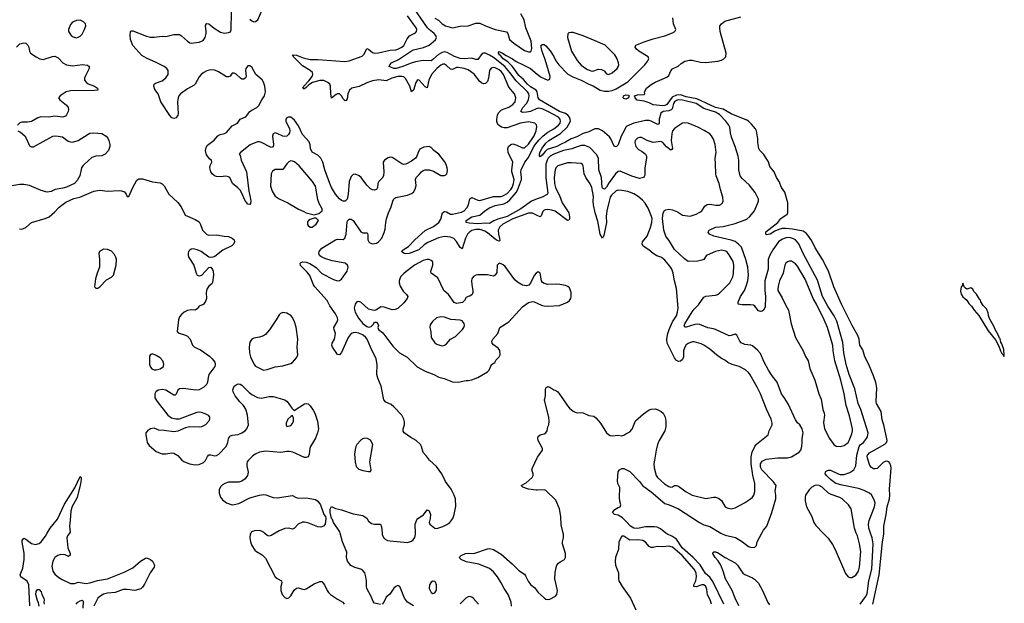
# Model space of a CAD drawing. Header units: inches. Extents: x 1550315 to 1685896, y 510706 to 640504.
# Tile 204 of 256: x 1674688 to 1684794, y 519279 to 525272. Entities that reach past the tile are written whole.
import ezdxf

# ---------------------------------------------------------------- set-up
doc = ezdxf.new("R2010")
doc.units = ezdxf.units.IN
doc.header["$MEASUREMENT"] = 0
for name, color, linetype in [('B6571', 7, 'Continuous'), ('B6572', 7, 'Continuous'), ('B6581', 7, 'Continuous'), ('B6582', 7, 'Continuous')]:
    doc.layers.add(name, color=color, linetype=linetype)

msp = doc.modelspace()

# ---------------------------------------------------------------- linework, layer by layer
at = {"layer": 'B6571', "color": 5}
for points, elevation in [([(1674794, 519254), (1674781, 519470), (1674766, 519506), (1674699, 519550), (1674692, 519570), (1674719, 519641), (1674733, 519730), (1674733, 519793), (1674715, 519905), (1674715, 519925), (1674730, 519946), (1674750, 519937), (1674810, 519894), (1674850, 519882), (1674888, 519892), (1674910, 519910), (1674952, 519968), (1674971, 520000)], 280), ([(1675198, 520000), (1675178, 519970), (1675173, 519950), (1675183, 519850), (1675208, 519790), (1675207, 519773), (1675190, 519760), (1675155, 519775), (1675110, 519780), (1675080, 519770), (1675050, 519749), (1675027, 519710), (1675019, 519659), (1675028, 519610), (1675050, 519579), (1675090, 519544), (1675123, 519523), (1675210, 519483), (1675250, 519482), (1675290, 519495), (1675370, 519483), (1675409, 519489), (1675488, 519512), (1675590, 519531), (1675762, 519598), (1675850, 519643), (1675927, 519710), (1675978, 519742), (1675990, 519744), (1676030, 519730), (1676051, 519711), (1676073, 519670), (1676070, 519650), (1676028, 519592), (1675970, 519474), (1675950, 519443), (1675932, 519428), (1675869, 519411), (1675790, 519420), (1675750, 519419), (1675670, 519390), (1675590, 519383), (1675550, 519371), (1675510, 519350), (1675489, 519331), (1675449, 519250)], 280), ([(1677061, 520000), (1677055, 519990), (1677050, 519950), (1677057, 519910), (1677072, 519872), (1677103, 519823), (1677118, 519810), (1677176, 519776), (1677210, 519742), (1677309, 519549), (1677330, 519533), (1677375, 519510), (1677378, 519490), (1677369, 519451), (1677368, 519410), (1677382, 519370), (1677410, 519337), (1677430, 519329), (1677450, 519334), (1677470, 519355), (1677505, 519415), (1677530, 519434), (1677550, 519436), (1677590, 519423), (1677610, 519421), (1677630, 519429), (1677710, 519478), (1677770, 519503), (1677790, 519503), (1677818, 519470), (1677844, 519410), (1677859, 519390), (1677880, 519370), (1677950, 519320), (1678005, 519290), (1678018, 519270)], 320), ([(1677311, 520000), (1677270, 519975), (1677250, 519969), (1677230, 519974), (1677201, 520000)], 320), ([(1678390, 519265), (1678330, 519279), (1678316, 519296), (1678295, 519350), (1678253, 519430), (1678247, 519450), (1678247, 519510), (1678241, 519550), (1678230, 519590), (1678210, 519617), (1678190, 519631), (1678128, 519648), (1678088, 519668), (1678053, 519713), (1678043, 519750), (1678045, 519805), (1678002, 519910), (1677977, 520000)], 320), ([(1678409, 520000), (1678410, 519983), (1678425, 519950), (1678438, 519938), (1678465, 519925), (1678490, 519919), (1678670, 519902), (1678710, 519916), (1678728, 519932), (1678744, 519956), (1678752, 519990), (1678752, 520000)], 320), ([(1679737, 519250), (1679733, 519290), (1679702, 519370), (1679661, 519430), (1679631, 519490), (1679592, 519552), (1679550, 519602), (1679510, 519637), (1679401, 519681), (1679270, 519704), (1679219, 519730), (1679198, 519750), (1679218, 519770), (1679264, 519790), (1679290, 519793), (1679350, 519790), (1679490, 519838), (1679510, 519840), (1679550, 519830), (1679630, 519782), (1679743, 519683), (1679810, 519616), (1679870, 519577), (1679881, 519561), (1679906, 519506), (1679930, 519473), (1679976, 519436), (1680000, 519403)], 280), ([(1678730, 519254), (1678669, 519289), (1678638, 519330), (1678591, 519451), (1678570, 519461), (1678550, 519453), (1678530, 519435), (1678489, 519371), (1678450, 519343), (1678425, 519290), (1678410, 519270)], 320), ([(1674888, 519248), (1674882, 519282), (1674870, 519308), (1674855, 519370), (1674859, 519401), (1674870, 519421), (1674890, 519421), (1674910, 519395), (1674915, 519370), (1674936, 519330), (1674940, 519310), (1674935, 519290), (1674939, 519270)], 260), ([(1679398, 519270), (1679344, 519330), (1679330, 519341), (1679310, 519348), (1679290, 519346), (1679267, 519333), (1679208, 519272)], 320), ([(1675267, 519270), (1675286, 519290), (1675310, 519304), (1675330, 519310), (1675339, 519299), (1675335, 519230)], 260)]:
    msp.add_lwpolyline(points, dxfattribs=dict(at, elevation=elevation))
at = {"layer": 'B6571', "color": 5, "elevation": 320}
msp.add_lwpolyline([(1678930, 519506), (1678910, 519496), (1678893, 519470), (1678890, 519430), (1678910, 519390), (1678930, 519381), (1678950, 519387), (1678966, 519414), (1678967, 519467), (1678956, 519496), (1678950, 519502)], close=True, dxfattribs=at)
at = {"layer": 'B6572', "color": 5}
for points, elevation in [([(1680000, 524360), (1679990, 524358), (1679930, 524330), (1679890, 524321), (1679850, 524319), (1679831, 524330), (1679854, 524370), (1679890, 524412), (1679910, 524450), (1679918, 524490), (1679913, 524510), (1679900, 524530), (1679784, 524644), (1679719, 524730), (1679667, 524790), (1679550, 524885), (1679510, 524909), (1679470, 524927), (1679450, 524930), (1679436, 524924), (1679390, 524863), (1679370, 524862), (1679330, 524876), (1679250, 524869), (1679210, 524873), (1679150, 524895), (1679076, 524936), (1679050, 524942), (1679024, 524936), (1678986, 524914), (1678930, 524862), (1678910, 524851), (1678830, 524852), (1678750, 524840), (1678697, 524823), (1678622, 524790), (1678552, 524770), (1678529, 524770), (1678479, 524790), (1678486, 524810), (1678505, 524830), (1678575, 524865), (1678710, 524952), (1678730, 524961), (1678834, 524986), (1678890, 525010), (1678955, 525065), (1678966, 525090), (1678961, 525110), (1678943, 525130), (1678892, 525170), (1678874, 525190), (1678701, 525441)], 260), ([(1678752, 520000), (1678747, 520090), (1678764, 520136), (1678774, 520150), (1678833, 520187), (1678870, 520237), (1678892, 520230), (1678904, 520190), (1678902, 520150), (1678892, 520110), (1678899, 520090), (1678950, 520050), (1678970, 520048), (1679030, 520068), (1679073, 520087), (1679103, 520110), (1679133, 520150), (1679148, 520190), (1679164, 520276), (1679162, 520350), (1679149, 520389), (1679117, 520450), (1679059, 520530), (1679021, 520610), (1678965, 520685), (1678893, 520750), (1678864, 520790), (1678829, 520829), (1678813, 520890), (1678801, 520910), (1678757, 520950), (1678702, 520982), (1678635, 521030), (1678625, 521045), (1678624, 521070), (1678638, 521110), (1678638, 521142), (1678631, 521170), (1678610, 521210), (1678530, 521298), (1678500, 521320), (1678446, 521346), (1678427, 521367), (1678399, 521510), (1678363, 521590), (1678354, 521630), (1678358, 521730), (1678346, 521790), (1678288, 521910), (1678254, 521990), (1678240, 522010), (1678214, 522034), (1678170, 522054), (1678130, 522061), (1678110, 522058), (1678091, 522049), (1678061, 522010), (1677990, 521853), (1677970, 521829), (1677950, 521833), (1677943, 521843), (1677900, 521910), (1677892, 521930), (1677894, 521950), (1677919, 521990), (1677924, 522010), (1677929, 522050), (1677915, 522090), (1677913, 522110), (1677948, 522170), (1677952, 522190), (1677950, 522210), (1677931, 522250), (1677873, 522333), (1677843, 522390), (1677717, 522530), (1677705, 522550), (1677666, 522646), (1677640, 522680), (1677570, 522749), (1677566, 522770), (1677570, 522776), (1677590, 522784), (1677630, 522782), (1677666, 522770), (1677730, 522727), (1677790, 522667), (1677910, 522604), (1677950, 522590), (1677970, 522593), (1677990, 522608), (1678051, 522689), (1678059, 522730), (1678053, 522750), (1678030, 522771), (1677895, 522795), (1677820, 522820), (1677780, 522840), (1677767, 522850), (1677758, 522870), (1677762, 522890), (1677790, 522926), (1677930, 523013), (1677950, 523019), (1678010, 523016), (1678027, 523030), (1678038, 523070), (1678048, 523192), (1678052, 523208), (1678070, 523225), (1678090, 523224), (1678110, 523209), (1678190, 523093), (1678210, 523085), (1678250, 523082), (1678257, 523077), (1678263, 523063), (1678262, 523010), (1678271, 522991), (1678281, 522981), (1678310, 522969), (1678350, 522978), (1678370, 522990), (1678405, 523030), (1678430, 523086), (1678438, 523122), (1678445, 523190), (1678454, 523226), (1678475, 523290), (1678501, 523350), (1678518, 523410), (1678530, 523432), (1678550, 523447), (1678670, 523470), (1678710, 523487), (1678730, 523500), (1678749, 523531), (1678759, 523570), (1678752, 523630), (1678757, 523650), (1678790, 523681), (1678811, 523709), (1678830, 523723), (1678851, 523729), (1678890, 523730), (1678935, 523715), (1679010, 523673), (1679048, 523672), (1679061, 523679), (1679071, 523689), (1679078, 523722), (1679076, 523750), (1679065, 523785), (1679050, 523816), (1678990, 523890), (1678938, 523930), (1678910, 523960), (1678890, 523970), (1678836, 523964), (1678796, 523944), (1678780, 523920), (1678765, 523870), (1678751, 523849), (1678710, 523820), (1678650, 523790), (1678630, 523786), (1678610, 523793), (1678530, 523848), (1678510, 523857), (1678490, 523859), (1678470, 523853), (1678431, 523830), (1678419, 523810), (1678427, 523710), (1678421, 523670), (1678410, 523646), (1678374, 523610), (1678365, 523590), (1678362, 523550), (1678351, 523530), (1678330, 523523), (1678310, 523526), (1678290, 523536), (1678250, 523573), (1678194, 523650), (1678171, 523670), (1678130, 523685), (1678110, 523682), (1678090, 523662), (1678070, 523610), (1678061, 523479), (1678050, 523430), (1678030, 523408), (1678010, 523407), (1677990, 523415), (1677970, 523434), (1677930, 523482), (1677888, 523550), (1677870, 523590), (1677821, 523730), (1677799, 523810), (1677779, 523850), (1677750, 523880), (1677690, 523911), (1677672, 523950), (1677668, 523988), (1677659, 524019), (1677592, 524092), (1677550, 524182), (1677510, 524240), (1677490, 524259), (1677470, 524270), (1677443, 524270), (1677430, 524265), (1677420, 524250), (1677421, 524230), (1677458, 524150), (1677461, 524130), (1677458, 524110), (1677448, 524092), (1677430, 524077), (1677410, 524073), (1677390, 524076), (1677330, 524105), (1677310, 524109), (1677290, 524100), (1677284, 524076), (1677293, 523990), (1677290, 523967), (1677270, 523958), (1677170, 524012), (1677150, 524018), (1677130, 524018), (1677054, 523986), (1676953, 523910), (1676941, 523890), (1676950, 523878), (1676963, 523830), (1677015, 523710), (1677041, 523510), (1677055, 523450), (1677060, 523410), (1677056, 523384), (1677050, 523374), (1677030, 523376), (1676999, 523419), (1676970, 523490), (1676950, 523522), (1676927, 523547), (1676872, 523590), (1676844, 523650), (1676830, 523659), (1676805, 523665), (1676750, 523660), (1676710, 523661), (1676689, 523669), (1676664, 523690), (1676651, 523711), (1676641, 523750), (1676644, 523776), (1676661, 523810), (1676658, 523830), (1676641, 523841), (1676606, 523886), (1676597, 523930), (1676602, 523958), (1676617, 523983), (1676684, 524036), (1676721, 524079), (1676747, 524093), (1676790, 524102), (1676810, 524115), (1676870, 524183), (1676923, 524210), (1676950, 524252), (1677010, 524273), (1677052, 524330), (1677070, 524344), (1677121, 524370), (1677143, 524390), (1677172, 524448), (1677200, 524490), (1677210, 524530), (1677203, 524590), (1677190, 524630), (1677176, 524656), (1677111, 524711), (1677070, 524784), (1677050, 524798), (1677030, 524798), (1677010, 524772), (1677007, 524750), (1677014, 524690), (1677006, 524674), (1676990, 524663), (1676970, 524663), (1676956, 524670), (1676910, 524714), (1676890, 524724), (1676870, 524723), (1676847, 524693), (1676830, 524684), (1676810, 524687), (1676730, 524737), (1676690, 524753), (1676650, 524757), (1676610, 524747), (1676577, 524730), (1676550, 524708), (1676530, 524684), (1676489, 524611), (1676479, 524601), (1676410, 524563), (1676340, 524510), (1676322, 524490), (1676314, 524470), (1676307, 524430), (1676314, 524306), (1676310, 524290), (1676294, 524266), (1676270, 524258), (1676250, 524265), (1676230, 524287), (1676136, 524430), (1676110, 524510), (1676075, 524555), (1676065, 524590), (1676069, 524610), (1676081, 524619), (1676150, 524646), (1676190, 524674), (1676213, 524710), (1676212, 524750), (1676198, 524770), (1676170, 524792), (1676090, 524833), (1675990, 524876), (1675943, 524903), (1675848, 525008), (1675827, 525070), (1675822, 525110), (1675825, 525150), (1675830, 525157), (1675850, 525158), (1675990, 525103), (1676030, 525093), (1676070, 525093), (1676150, 525104), (1676190, 525099), (1676270, 525119), (1676330, 525119), (1676350, 525107), (1676410, 525050), (1676434, 525034), (1676450, 525030), (1676530, 525040), (1676570, 525060), (1676591, 525090), (1676603, 525130), (1676604, 525150), (1676597, 525210), (1676604, 525230), (1676610, 525233), (1676630, 525228), (1676684, 525184), (1676750, 525144), (1676790, 525134), (1676830, 525140), (1676851, 525149), (1676858, 525170), (1676863, 525350)], 320), ([(1677050, 525279), (1677070, 525259), (1677090, 525250), (1677108, 525252), (1677131, 525270), (1677180, 525380)], 320), ([(1680000, 523263), (1679950, 523286), (1679910, 523285), (1679750, 523226), (1679646, 523174), (1679615, 523145), (1679600, 523110), (1679603, 523070), (1679614, 523026), (1679615, 523005), (1679610, 522998), (1679590, 523004), (1679570, 523017), (1679490, 523085), (1679462, 523102), (1679416, 523116), (1679370, 523117), (1679330, 523107), (1679307, 523093), (1679285, 523070), (1679264, 523030), (1679230, 522918), (1679210, 522934), (1679173, 522993), (1679144, 523024), (1679110, 523040), (1679050, 523045), (1678988, 523032), (1678876, 522984), (1678841, 522959), (1678786, 522910), (1678685, 522870), (1678650, 522867), (1678635, 522870), (1678607, 522890), (1678624, 522910), (1678678, 522942), (1678743, 523010), (1678850, 523106), (1678937, 523150), (1678989, 523190), (1679010, 523225), (1679029, 523290), (1679041, 523299), (1679050, 523304), (1679070, 523299), (1679110, 523276), (1679130, 523274), (1679224, 523296), (1679251, 523310), (1679279, 523341), (1679294, 523370), (1679310, 523432), (1679320, 523440), (1679330, 523445), (1679390, 523419), (1679410, 523416), (1679550, 523458), (1679630, 523456), (1679655, 523465), (1679690, 523487), (1679730, 523528), (1679743, 523550), (1679758, 523590), (1679764, 523630), (1679740, 523710), (1679738, 523730), (1679750, 523810), (1679703, 523910), (1679697, 523950), (1679704, 523970), (1679728, 523992), (1679750, 523996), (1679790, 523983), (1679850, 523955), (1679870, 523955), (1679910, 523993), (1679970, 524080), (1679990, 524130), (1679996, 524176), (1679992, 524192), (1679974, 524210), (1679910, 524223), (1679830, 524211), (1679690, 524162), (1679662, 524162), (1679633, 524170), (1679610, 524184), (1679597, 524197), (1679586, 524226), (1679585, 524250), (1679591, 524290), (1679604, 524316), (1679633, 524347), (1679710, 524373), (1679750, 524401), (1679774, 524430), (1679782, 524470), (1679766, 524510), (1679710, 524580), (1679654, 524710), (1679630, 524740), (1679610, 524757), (1679570, 524777), (1679550, 524782), (1679526, 524774), (1679510, 524750), (1679499, 524670), (1679490, 524638), (1679470, 524617), (1679450, 524615), (1679430, 524619), (1679410, 524636), (1679353, 524713), (1679290, 524756), (1679250, 524770), (1679190, 524782), (1679170, 524781), (1679130, 524761), (1679110, 524764), (1679070, 524803), (1679050, 524815), (1679030, 524816), (1679010, 524805), (1678970, 524772), (1678915, 524710), (1678888, 524650), (1678870, 524574), (1678850, 524582), (1678790, 524650), (1678770, 524656), (1678754, 524626), (1678730, 524549), (1678710, 524533), (1678693, 524590), (1678648, 524668), (1678630, 524684), (1678611, 524690), (1678570, 524690), (1678507, 524673), (1678450, 524645), (1678373, 524653), (1678310, 524643), (1678250, 524625), (1678173, 524587), (1678097, 524570), (1678073, 524550), (1678065, 524535), (1678056, 524510), (1678050, 524461), (1678038, 524442), (1678030, 524438), (1678010, 524460), (1677991, 524491), (1677970, 524510), (1677950, 524512), (1677935, 524505), (1677890, 524467), (1677881, 524510), (1677880, 524590), (1677870, 524610), (1677850, 524628), (1677810, 524647), (1677770, 524647), (1677694, 524626), (1677656, 524604), (1677630, 524575), (1677610, 524561), (1677601, 524561), (1677593, 524570), (1677602, 524578), (1677606, 524590), (1677657, 524643), (1677690, 524690), (1677698, 524710), (1677692, 524730), (1677670, 524750), (1677590, 524799), (1677499, 524890), (1677499, 524899), (1677489, 524910), (1677530, 524907), (1677599, 524879), (1677670, 524863), (1677750, 524863), (1678024, 524844), (1678070, 524849), (1678204, 524896), (1678223, 524917), (1678250, 524977), (1678270, 524970), (1678310, 524934), (1678330, 524929), (1678370, 524931), (1678490, 524959), (1678550, 524963), (1678570, 524969), (1678610, 524989), (1678630, 525008), (1678665, 525075), (1678690, 525107), (1678750, 525136), (1678762, 525150), (1678764, 525170), (1678757, 525190), (1678670, 525313)], 280), ([(1678948, 525288), (1678988, 525268), (1679025, 525230), (1679059, 525210), (1679130, 525188), (1679210, 525207), (1679290, 525210), (1679370, 525235), (1679410, 525237), (1679469, 525209), (1679570, 525172), (1679686, 525146), (1679699, 525130), (1679717, 525070), (1679759, 525030), (1679870, 524957), (1679910, 524941), (1679930, 524941), (1679939, 524950), (1679945, 524975), (1679937, 525050), (1679884, 525190), (1679865, 525270), (1679831, 525331)], 260), ([(1674654, 524990), (1674690, 525023), (1674730, 525034), (1674750, 525030), (1674773, 525010), (1674782, 524990), (1674788, 524950), (1674799, 524930), (1674856, 524890), (1674896, 524870), (1674930, 524864), (1675026, 524894), (1675050, 524896), (1675082, 524882), (1675132, 524830), (1675170, 524807), (1675230, 524800), (1675332, 524812), (1675386, 524806), (1675401, 524790), (1675402, 524770), (1675359, 524690), (1675353, 524670), (1675355, 524650), (1675369, 524630), (1675390, 524615), (1675456, 524590), (1675487, 524570), (1675491, 524550), (1675455, 524545), (1675210, 524542), (1675166, 524530), (1675103, 524490), (1675087, 524470), (1675102, 524450), (1675170, 524396), (1675187, 524370), (1675190, 524350), (1675185, 524330), (1675170, 524295), (1675158, 524282), (1675130, 524270), (1675050, 524280), (1674988, 524272), (1674905, 524275), (1674876, 524264), (1674810, 524227), (1674770, 524220), (1674710, 524219), (1674690, 524213), (1674667, 524190)], 320), ([(1680000, 524532), (1679989, 524549), (1679930, 524583), (1679899, 524610), (1679858, 524658), (1679810, 524698), (1679757, 524777), (1679739, 524799), (1679698, 524838), (1679651, 524870), (1679624, 524904), (1679614, 524910), (1679602, 524930), (1679602, 524938), (1679610, 524946), (1679643, 524930), (1679683, 524903), (1679748, 524870), (1679783, 524843), (1679857, 524810), (1679930, 524770), (1680000, 524714)], 240), ([(1674671, 524130), (1674696, 524116), (1674740, 524080), (1674759, 524050), (1674790, 523978), (1674810, 523967), (1674830, 523968), (1675030, 524075), (1675059, 524079), (1675129, 524069), (1675185, 524025), (1675210, 524017), (1675230, 524016), (1675290, 524030), (1675390, 524097), (1675410, 524106), (1675450, 524110), (1675530, 524104), (1675575, 524075), (1675594, 524054), (1675603, 524030), (1675613, 523990), (1675613, 523970), (1675599, 523930), (1675565, 523890), (1675530, 523875), (1675470, 523872), (1675430, 523857), (1675355, 523790), (1675335, 523770), (1675324, 523750), (1675304, 523670), (1675280, 523620), (1675250, 523591), (1675170, 523554), (1675130, 523542), (1675052, 523530), (1675012, 523508), (1674970, 523501), (1674910, 523518), (1674790, 523570), (1674730, 523580), (1674690, 523579), (1674550, 523557)], 320), ([(1680000, 523431), (1679942, 523410), (1679831, 523330), (1679692, 523250), (1679595, 523225), (1679554, 523206), (1679510, 523178), (1679470, 523181), (1679390, 523175), (1679301, 523181), (1679270, 523190), (1679272, 523210), (1679330, 523248), (1679410, 523266), (1679463, 523310), (1679510, 523339), (1679570, 523363), (1679658, 523382), (1679690, 523397), (1679719, 523421), (1679783, 523497), (1679798, 523522), (1679838, 523630), (1679840, 523650), (1679832, 523710), (1679836, 523730), (1679872, 523810), (1679910, 523857), (1679967, 523970), (1680000, 524013)], 260), ([(1674686, 523126), (1674710, 523121), (1674750, 523137), (1674810, 523190), (1674950, 523231), (1674990, 523248), (1675045, 523295), (1675092, 523348), (1675162, 523398), (1675243, 523437), (1675304, 523450), (1675450, 523510), (1675510, 523520), (1675590, 523512), (1675710, 523518), (1675735, 523515), (1675764, 523504), (1675782, 523482), (1675790, 523458), (1675810, 523458), (1675850, 523550), (1675890, 523624), (1675910, 523639), (1675950, 523637), (1676050, 523607), (1676130, 523598), (1676150, 523586), (1676170, 523566), (1676190, 523536), (1676219, 523479), (1676310, 523394), (1676347, 523350), (1676386, 523266), (1676490, 523220), (1676530, 523196), (1676545, 523170), (1676565, 523110), (1676610, 523065), (1676630, 523058), (1676710, 523062), (1676788, 523048), (1676830, 523045), (1676870, 523030), (1676888, 523010), (1676892, 522990), (1676887, 522970), (1676866, 522950), (1676775, 522905), (1676690, 522840), (1676670, 522832), (1676650, 522829), (1676630, 522834), (1676550, 522893), (1676510, 522910), (1676470, 522919), (1676450, 522917), (1676433, 522907), (1676422, 522890), (1676418, 522870), (1676418, 522850), (1676426, 522830), (1676476, 522750), (1676501, 522670), (1676511, 522650), (1676530, 522642), (1676559, 522650), (1676630, 522726), (1676649, 522731), (1676668, 522708), (1676673, 522690), (1676676, 522650), (1676667, 522573), (1676661, 522559), (1676630, 522534), (1676610, 522505), (1676604, 522470), (1676605, 522410), (1676592, 522370), (1676571, 522349), (1676530, 522330), (1676510, 522302), (1676491, 522290), (1676450, 522294), (1676410, 522287), (1676378, 522270), (1676350, 522246), (1676330, 522220), (1676320, 522190), (1676306, 522070), (1676316, 522056), (1676390, 522032), (1676410, 522022), (1676438, 521990), (1676463, 521930), (1676482, 521910), (1676543, 521883), (1676637, 521817), (1676664, 521790), (1676690, 521754), (1676695, 521730), (1676690, 521710), (1676631, 521629), (1676622, 521598), (1676617, 521550), (1676609, 521530), (1676580, 521500), (1676530, 521470), (1676492, 521468), (1676370, 521485), (1676330, 521480), (1676311, 521469), (1676294, 521426), (1676283, 521417), (1676270, 521416), (1676190, 521468), (1676154, 521474), (1676110, 521466), (1676086, 521450), (1676075, 521430), (1676077, 521390), (1676100, 521350), (1676210, 521212), (1676245, 521185), (1676290, 521172), (1676330, 521174), (1676510, 521240), (1676530, 521244), (1676550, 521242), (1676590, 521228), (1676623, 521210), (1676635, 521190), (1676637, 521170), (1676630, 521150), (1676595, 521110), (1676555, 521090), (1676530, 521087), (1676430, 521091), (1676390, 521080), (1676310, 521046), (1676270, 521039), (1676170, 521054), (1676117, 521057), (1676070, 521076), (1676031, 521069), (1675999, 521050), (1675984, 521030), (1675982, 521010), (1675992, 520950), (1675998, 520930), (1676018, 520898), (1676090, 520839), (1676130, 520819), (1676150, 520814), (1676190, 520814), (1676250, 520823), (1676270, 520820), (1676310, 520798), (1676354, 520750), (1676374, 520734), (1676430, 520712), (1676490, 520702), (1676530, 520704), (1676576, 520724), (1676596, 520744), (1676615, 520785), (1676630, 520802), (1676650, 520803), (1676690, 520794), (1676710, 520797), (1676733, 520810), (1676807, 520890), (1676825, 520930), (1676833, 520970), (1676846, 520994), (1676870, 521005), (1676930, 521013), (1676970, 521030), (1677001, 521050), (1677019, 521070), (1677037, 521110), (1677027, 521210), (1677010, 521274), (1676987, 521310), (1676949, 521349), (1676899, 521410), (1676879, 521450), (1676876, 521470), (1676890, 521508), (1676910, 521524), (1676930, 521531), (1676950, 521530), (1676970, 521519), (1677043, 521443), (1677070, 521423), (1677130, 521393), (1677170, 521386), (1677250, 521401), (1677290, 521404), (1677410, 521367), (1677435, 521350), (1677481, 521281), (1677510, 521254), (1677516, 521264), (1677562, 521298), (1677610, 521327), (1677630, 521331), (1677650, 521327), (1677670, 521307), (1677701, 521261), (1677717, 521230), (1677746, 521150), (1677754, 521070), (1677745, 521030), (1677724, 520976), (1677674, 520890), (1677667, 520870), (1677661, 520810), (1677650, 520784), (1677630, 520776), (1677610, 520777), (1677492, 520832), (1677459, 520839), (1677430, 520839), (1677370, 520826), (1677210, 520841), (1677148, 520830), (1677105, 520810), (1677077, 520790), (1677037, 520750), (1677024, 520730), (1677018, 520710), (1677019, 520690), (1677033, 520627), (1677025, 520590), (1677002, 520558), (1676968, 520532), (1676938, 520522), (1676830, 520522), (1676793, 520510), (1676770, 520496), (1676750, 520476), (1676736, 520444), (1676737, 520410), (1676742, 520390), (1676750, 520370), (1676770, 520342), (1676810, 520309), (1676870, 520291), (1676890, 520292), (1676937, 520303), (1677050, 520362), (1677150, 520389), (1677190, 520395), (1677213, 520393), (1677290, 520367), (1677330, 520363), (1677490, 520387), (1677525, 520365), (1677550, 520357), (1677630, 520362), (1677725, 520345), (1677748, 520328), (1677775, 520290), (1677810, 520192), (1677826, 520170), (1677832, 520150), (1677823, 520090), (1677806, 520070), (1677779, 520061), (1677750, 520063), (1677646, 520106), (1677610, 520113), (1677590, 520112), (1677547, 520093), (1677510, 520050), (1677490, 520039), (1677449, 520049), (1677410, 520048), (1677350, 520023), (1677311, 520000)], 320), ([(1680000, 522677), (1679990, 522669), (1679970, 522646), (1679932, 522568), (1679914, 522546), (1679890, 522538), (1679850, 522546), (1679796, 522576), (1679770, 522600), (1679670, 522737), (1679650, 522755), (1679630, 522766), (1679610, 522771), (1679589, 522751), (1679584, 522676), (1679570, 522648), (1679550, 522640), (1679490, 522652), (1679392, 522652), (1679370, 522648), (1679345, 522635), (1679330, 522612), (1679326, 522590), (1679328, 522550), (1679340, 522490), (1679340, 522470), (1679334, 522450), (1679310, 522434), (1679290, 522430), (1679270, 522418), (1679253, 522387), (1679233, 522367), (1679170, 522357), (1679147, 522367), (1679090, 522449), (1679041, 522490), (1678980, 522620), (1678912, 522670), (1678908, 522690), (1678929, 522750), (1678930, 522777), (1678924, 522790), (1678910, 522799), (1678890, 522809), (1678870, 522811), (1678830, 522799), (1678741, 522750), (1678633, 522670), (1678598, 522630), (1678584, 522590), (1678584, 522570), (1678594, 522534), (1678623, 522483), (1678659, 522450), (1678673, 522430), (1678666, 522410), (1678630, 522364), (1678570, 522307), (1678543, 522297), (1678510, 522294), (1678430, 522321), (1678396, 522324), (1678350, 522293), (1678330, 522287), (1678310, 522288), (1678270, 522301), (1678190, 522372), (1678170, 522379), (1678150, 522373), (1678130, 522350), (1678122, 522310), (1678130, 522270), (1678167, 522207), (1678210, 522153), (1678250, 522121), (1678270, 522116), (1678297, 522123), (1678317, 522143), (1678330, 522166), (1678350, 522166), (1678363, 522150), (1678371, 522130), (1678364, 522110), (1678371, 522090), (1678415, 522055), (1678519, 521919), (1678588, 521850), (1678666, 521806), (1678768, 521708), (1678850, 521663), (1678939, 521630), (1678990, 521602), (1679046, 521586), (1679130, 521553), (1679190, 521550), (1679270, 521568), (1679290, 521568), (1679330, 521573), (1679390, 521596), (1679490, 521656), (1679506, 521674), (1679530, 521730), (1679564, 521750), (1679580, 521780), (1679611, 521810), (1679620, 521830), (1679616, 521876), (1679600, 521900), (1679550, 521933), (1679536, 521950), (1679533, 521970), (1679544, 521990), (1679597, 522050), (1679616, 522110), (1679710, 522169), (1679850, 522323), (1679910, 522367), (1679950, 522378), (1679970, 522374), (1680000, 522361)], 320), ([(1680000, 520441), (1679990, 520441), (1679910, 520452), (1679853, 520470), (1679836, 520490), (1679885, 520515), (1679948, 520572), (1679957, 520590), (1679958, 520610), (1679946, 520650), (1679950, 520670), (1680000, 520774)], 280), ([(1674971, 520000), (1675001, 520050), (1675078, 520142), (1675150, 520296), (1675256, 520464), (1675310, 520581), (1675319, 520570), (1675321, 520550), (1675310, 520489), (1675278, 520370), (1675271, 520350), (1675227, 520273), (1675212, 520230), (1675208, 520130), (1675201, 520070), (1675205, 520010), (1675198, 520000)], 280), ([(1677977, 520000), (1677973, 520013), (1677909, 520109), (1677898, 520138), (1677888, 520150), (1677875, 520210), (1677876, 520244), (1677890, 520274), (1677931, 520251), (1677990, 520239), (1678110, 520199), (1678210, 520182), (1678250, 520153), (1678270, 520123), (1678298, 520098), (1678330, 520090), (1678391, 520090), (1678403, 520063), (1678409, 520000)], 320), ([(1677201, 520000), (1677190, 520010), (1677170, 520021), (1677150, 520027), (1677097, 520023), (1677069, 520011), (1677061, 520000)], 320)]:
    msp.add_lwpolyline(points, dxfattribs=dict(at, elevation=elevation))
for points, elevation in [([(1675310, 525267), (1675270, 525264), (1675230, 525246), (1675210, 525223), (1675190, 525170), (1675190, 525150), (1675217, 525110), (1675236, 525096), (1675270, 525087), (1675290, 525092), (1675310, 525103), (1675330, 525125), (1675355, 525170), (1675367, 525210), (1675363, 525230), (1675345, 525250)], 340), ([(1677470, 523822), (1677450, 523811), (1677430, 523791), (1677390, 523735), (1677310, 523733), (1677282, 523718), (1677269, 523690), (1677263, 523563), (1677278, 523510), (1677310, 523459), (1677350, 523432), (1677439, 523390), (1677550, 523325), (1677604, 523304), (1677630, 523288), (1677710, 523267), (1677758, 523282), (1677794, 523310), (1677794, 523330), (1677763, 523383), (1677747, 523427), (1677723, 523563), (1677695, 523610), (1677558, 523770), (1677510, 523811), (1677490, 523820)], 340), ([(1677730, 523233), (1677710, 523233), (1677670, 523221), (1677651, 523210), (1677643, 523197), (1677644, 523170), (1677650, 523159), (1677670, 523140), (1677690, 523140), (1677730, 523171), (1677756, 523210)], 340), ([(1675550, 522914), (1675538, 522910), (1675507, 522890), (1675499, 522870), (1675509, 522809), (1675506, 522730), (1675483, 522670), (1675466, 522610), (1675457, 522530), (1675470, 522515), (1675490, 522516), (1675510, 522528), (1675581, 522599), (1675630, 522629), (1675650, 522649), (1675678, 522750), (1675681, 522810), (1675675, 522835), (1675661, 522861), (1675630, 522895), (1675590, 522912)], 320), ([(1677390, 522265), (1677364, 522256), (1677350, 522242), (1677322, 522190), (1677252, 522088), (1677210, 522040), (1677190, 522026), (1677150, 522011), (1677090, 522001), (1677070, 521992), (1677050, 521962), (1677043, 521910), (1677047, 521850), (1677059, 521810), (1677094, 521730), (1677110, 521714), (1677190, 521672), (1677230, 521679), (1677250, 521687), (1677310, 521707), (1677390, 521719), (1677470, 521740), (1677490, 521753), (1677530, 521800), (1677543, 521830), (1677535, 521910), (1677542, 521990), (1677527, 522113), (1677510, 522169), (1677490, 522213), (1677470, 522235), (1677430, 522258)], 340), ([(1679010, 522222), (1678968, 522212), (1678926, 522174), (1678903, 522137), (1678897, 522110), (1678909, 522070), (1678910, 522007), (1678950, 521954), (1678970, 521939), (1679010, 521925), (1679030, 521924), (1679050, 521929), (1679070, 521944), (1679109, 521991), (1679161, 522019), (1679234, 522090), (1679247, 522110), (1679253, 522130), (1679250, 522153), (1679230, 522181), (1679210, 522187), (1679113, 522193), (1679050, 522218)], 340), ([(1676050, 521840), (1676030, 521835), (1676022, 521818), (1676019, 521790), (1676021, 521730), (1676030, 521703), (1676046, 521686), (1676070, 521677), (1676090, 521675), (1676130, 521685), (1676163, 521710), (1676167, 521733), (1676156, 521770), (1676130, 521800), (1676090, 521825)], 320), ([(1677490, 521206), (1677470, 521198), (1677442, 521170), (1677425, 521130), (1677422, 521110), (1677430, 521094), (1677470, 521104), (1677490, 521125), (1677499, 521150), (1677500, 521180)], 320), ([(1678230, 520976), (1678210, 520969), (1678190, 520954), (1678150, 520910), (1678140, 520890), (1678130, 520858), (1678124, 520810), (1678131, 520731), (1678143, 520683), (1678170, 520655), (1678210, 520641), (1678270, 520631), (1678290, 520634), (1678295, 520650), (1678283, 520730), (1678312, 520910), (1678290, 520954), (1678258, 520970)], 340)]:
    msp.add_lwpolyline(points, close=True, dxfattribs=dict(at, elevation=elevation))
at = {"layer": 'B6581', "color": 5}
for points, elevation in [([(1680000, 519403), (1680010, 519389), (1680070, 519334), (1680090, 519320), (1680110, 519318), (1680130, 519322), (1680187, 519353), (1680201, 519370), (1680209, 519411), (1680180, 519530), (1680184, 519596), (1680193, 519647), (1680203, 519670), (1680217, 519690), (1680234, 519706), (1680279, 519730), (1680292, 519750), (1680290, 519790), (1680260, 519890), (1680259, 519910), (1680270, 519952), (1680271, 519989), (1680268, 520000)], 280), ([(1681790, 519270), (1681775, 519315), (1681747, 519367), (1681742, 519422), (1681730, 519451), (1681710, 519467), (1681690, 519468), (1681630, 519449), (1681608, 519450), (1681609, 519470), (1681627, 519510), (1681635, 519550), (1681631, 519590), (1681610, 519631), (1681489, 519770), (1681390, 519854), (1681350, 519867), (1681290, 519859), (1681230, 519861), (1681190, 519852), (1681170, 519852), (1681150, 519863), (1681110, 519905), (1681084, 519924), (1681032, 519932), (1680950, 519928), (1680890, 519967), (1680870, 519969), (1680839, 519910), (1680835, 519830), (1680809, 519770), (1680805, 519750), (1680801, 519710), (1680805, 519670), (1680834, 519590), (1680833, 519530), (1680837, 519510), (1680872, 519450), (1680957, 519330), (1681012, 519210)], 280), ([(1681914, 519270), (1681803, 519503), (1681770, 519546), (1681726, 519586), (1681673, 519673), (1681602, 519750), (1681488, 519848), (1681430, 519939), (1681390, 519966), (1681332, 519992), (1681321, 520000)], 260), ([(1681883, 520000), (1681890, 519996), (1681930, 519978), (1682034, 519954), (1682108, 519910), (1682170, 519862), (1682190, 519854), (1682230, 519852), (1682249, 519871), (1682259, 519910), (1682307, 520000)], 260), ([(1682935, 520000), (1682986, 519946), (1683030, 519884), (1683059, 519830), (1683164, 519584), (1683191, 519551), (1683210, 519544), (1683230, 519545), (1683270, 519568), (1683297, 519610), (1683307, 519650), (1683320, 519810), (1683307, 519890), (1683286, 519970), (1683275, 520000)], 260), ([(1683315, 519270), (1683370, 519346), (1683385, 519375), (1683402, 519510), (1683436, 519630), (1683449, 519890), (1683439, 519950), (1683421, 520000)], 240), ([(1683445, 519270), (1683509, 519571), (1683544, 519910), (1683556, 519990), (1683556, 520000)], 220), ([(1682070, 519252), (1682030, 519330), (1682000, 519410), (1681932, 519530), (1681910, 519610), (1681884, 519670), (1681856, 519716), (1681825, 519750), (1681801, 519790), (1681803, 519797), (1681814, 519806), (1681830, 519807), (1681850, 519801), (1681929, 519749), (1682030, 519696), (1682057, 519670), (1682109, 519589), (1682130, 519573), (1682210, 519541), (1682230, 519527), (1682270, 519485), (1682311, 519410), (1682367, 519287), (1682383, 519263)], 240)]:
    msp.add_lwpolyline(points, dxfattribs=dict(at, elevation=elevation))
at = {"layer": 'B6582', "color": 5}
for points, elevation in [([(1680000, 524714), (1680041, 524681), (1680110, 524650), (1680130, 524662), (1680132, 524690), (1680083, 524863), (1680050, 524945), (1680039, 524990), (1680039, 525010), (1680050, 525016), (1680070, 525016), (1680090, 525005), (1680133, 524953), (1680170, 524895), (1680191, 524851), (1680221, 524810), (1680313, 524713), (1680366, 524686), (1680450, 524652), (1680530, 524610), (1680573, 524593), (1680647, 524547), (1680690, 524537), (1680730, 524538), (1680770, 524546), (1680810, 524563), (1680930, 524634), (1681106, 524810), (1681137, 524850), (1681144, 524870), (1681138, 524890), (1681043, 524950), (1681020, 524970), (1681007, 524990), (1681013, 525010), (1681096, 525044), (1681190, 525076), (1681310, 525107), (1681390, 525137), (1681413, 525150), (1681424, 525170), (1681400, 525230), (1681393, 525290)], 240), ([(1683556, 520000), (1683559, 520070), (1683583, 520190), (1683593, 520270), (1683614, 520350), (1683619, 520390), (1683615, 520450), (1683632, 520668), (1683630, 520692), (1683619, 520719), (1683610, 520731), (1683590, 520738), (1683570, 520736), (1683550, 520726), (1683490, 520664), (1683470, 520658), (1683450, 520661), (1683430, 520672), (1683413, 520693), (1683389, 520770), (1683386, 520790), (1683390, 520799), (1683410, 520825), (1683568, 520912), (1683585, 520930), (1683591, 520949), (1683559, 521110), (1683542, 521162), (1683530, 521249), (1683482, 521330), (1683479, 521350), (1683486, 521490), (1683474, 521546), (1683450, 521615), (1683404, 521730), (1683364, 521810), (1683342, 521882), (1683311, 521930), (1683303, 521990), (1683291, 522030), (1683231, 522130), (1683124, 522350), (1683046, 522530), (1682991, 522691), (1682928, 522810), (1682854, 522930), (1682820, 523000), (1682779, 523059), (1682760, 523080), (1682730, 523101), (1682621, 523121), (1682550, 523129), (1682513, 523127), (1682481, 523119), (1682439, 523101), (1682390, 523070), (1682350, 523064), (1682345, 523070), (1682348, 523092), (1682469, 523190), (1682501, 523230), (1682565, 523275), (1682573, 523290), (1682573, 523390), (1682541, 523500), (1682508, 523550), (1682483, 523610), (1682456, 523650), (1682433, 523710), (1682386, 523766), (1682373, 523813), (1682327, 523887), (1682285, 523930), (1682275, 523950), (1682265, 524010), (1682264, 524050), (1682250, 524130), (1682241, 524150), (1682199, 524199), (1682170, 524229), (1682150, 524242), (1681990, 524306), (1681910, 524352), (1681830, 524372), (1681639, 524459), (1681530, 524480), (1681470, 524499), (1681430, 524496), (1681385, 524475), (1681330, 524401), (1681310, 524391), (1681288, 524388), (1681190, 524397), (1681150, 524418), (1681097, 524437), (1681027, 524447), (1681004, 524470), (1680999, 524490), (1681030, 524500), (1681096, 524504), (1681106, 524510), (1681102, 524530), (1681122, 524570), (1681170, 524607), (1681209, 524630), (1681330, 524681), (1681350, 524698), (1681373, 524747), (1681390, 524767), (1681446, 524794), (1681478, 524822), (1681515, 524845), (1681562, 524858), (1681590, 524858), (1681675, 524835), (1681730, 524832), (1681853, 524847), (1681890, 524856), (1681915, 524870), (1681936, 524890), (1681940, 524930), (1681878, 525150), (1681873, 525187), (1681876, 525210), (1681890, 525230), (1681924, 525256), (1682090, 525303)], 220), ([(1683421, 520000), (1683404, 520050), (1683401, 520090), (1683408, 520130), (1683463, 520270), (1683467, 520307), (1683462, 520330), (1683443, 520370), (1683430, 520392), (1683410, 520411), (1683357, 520437), (1683298, 520458), (1683130, 520492), (1683066, 520510), (1683011, 520550), (1682970, 520590), (1682956, 520610), (1682959, 520630), (1682965, 520635), (1682990, 520645), (1683010, 520645), (1683090, 520607), (1683110, 520602), (1683150, 520602), (1683210, 520622), (1683248, 520650), (1683271, 520690), (1683281, 520799), (1683305, 520890), (1683315, 520905), (1683350, 520931), (1683380, 520970), (1683391, 520990), (1683397, 521030), (1683321, 521270), (1683295, 521330), (1683261, 521481), (1683203, 521630), (1683170, 521730), (1683146, 521850), (1683138, 521958), (1683075, 522175), (1683049, 522230), (1682983, 522330), (1682927, 522430), (1682877, 522597), (1682730, 522870), (1682686, 522970), (1682650, 523010), (1682630, 523023), (1682590, 523035), (1682550, 523033), (1682510, 523016), (1682477, 522990), (1682418, 522910), (1682387, 522853), (1682372, 522810), (1682370, 522710), (1682337, 522590), (1682336, 522490), (1682344, 522430), (1682339, 522321), (1682324, 522290), (1682310, 522280), (1682290, 522274), (1682270, 522283), (1682235, 522330), (1682219, 522339), (1682190, 522343), (1682103, 522343), (1682064, 522350), (1682061, 522370), (1682085, 522430), (1682128, 522492), (1682146, 522534), (1682162, 522590), (1682168, 522650), (1682162, 522730), (1682142, 522810), (1682096, 522936), (1682067, 522967), (1682030, 522993), (1681990, 523007), (1681812, 523050), (1681769, 523070), (1681755, 523090), (1681765, 523110), (1681830, 523141), (1681910, 523150), (1682030, 523179), (1682150, 523223), (1682183, 523250), (1682229, 523310), (1682271, 523410), (1682270, 523430), (1682236, 523496), (1682177, 523577), (1682102, 523642), (1682084, 523670), (1682070, 523730), (1682071, 523829), (1682063, 523870), (1682031, 523970), (1681993, 524067), (1681983, 524110), (1681977, 524170), (1681968, 524190), (1681935, 524230), (1681870, 524299), (1681830, 524323), (1681710, 524359), (1681630, 524411), (1681490, 524447), (1681450, 524450), (1681430, 524444), (1681410, 524429), (1681400, 524410), (1681384, 524356), (1681375, 524345), (1681350, 524337), (1681291, 524329), (1681268, 524312), (1681252, 524250), (1681250, 524208), (1681243, 524197), (1681230, 524198), (1681169, 524231), (1681150, 524236), (1681110, 524237), (1680990, 524211), (1680920, 524180), (1680910, 524170), (1680894, 524130), (1680863, 524077), (1680830, 523987), (1680810, 523967), (1680790, 523973), (1680756, 524050), (1680742, 524070), (1680671, 524131), (1680630, 524151), (1680590, 524150), (1680530, 524122), (1680470, 524104), (1680405, 524070), (1680350, 524049), (1680290, 524013), (1680245, 523995), (1680202, 523970), (1680102, 523938), (1680081, 523919), (1680050, 523880), (1680030, 523865), (1680024, 523870), (1680023, 523883), (1680027, 523910), (1680050, 523952), (1680090, 524005), (1680118, 524030), (1680238, 524102), (1680309, 524170), (1680340, 524230), (1680339, 524250), (1680331, 524270), (1680313, 524293), (1680290, 524309), (1680230, 524330), (1680022, 524450), (1680009, 524470), (1680001, 524530), (1680000, 524532)], 240), ([(1680000, 524013), (1680020, 524040), (1680060, 524080), (1680110, 524116), (1680172, 524150), (1680220, 524190), (1680234, 524210), (1680239, 524230), (1680234, 524250), (1680218, 524270), (1680110, 524330), (1680050, 524358), (1680010, 524363), (1680000, 524360)], 260), ([(1682307, 520000), (1682323, 520030), (1682356, 520070), (1682407, 520210), (1682450, 520350), (1682450, 520390), (1682442, 520430), (1682451, 520490), (1682423, 520530), (1682304, 520650), (1682290, 520676), (1682291, 520710), (1682310, 520738), (1682350, 520760), (1682470, 520771), (1682570, 520772), (1682610, 520784), (1682687, 520830), (1682705, 520850), (1682716, 520890), (1682721, 520930), (1682718, 520970), (1682730, 521030), (1682720, 521070), (1682694, 521110), (1682670, 521133), (1682650, 521162), (1682579, 521319), (1682542, 521382), (1682507, 521430), (1682464, 521550), (1682410, 521616), (1682374, 521674), (1682330, 521754), (1682290, 521845), (1682260, 521880), (1682210, 521922), (1682193, 521930), (1682130, 521936), (1682092, 521952), (1682079, 521970), (1682050, 522032), (1682030, 522042), (1681990, 522028), (1681970, 522026), (1681830, 522092), (1681810, 522099), (1681750, 522107), (1681670, 522143), (1681650, 522146), (1681617, 522143), (1681530, 522113), (1681516, 522116), (1681508, 522128), (1681514, 522150), (1681590, 522272), (1681610, 522299), (1681656, 522344), (1681710, 522421), (1681730, 522433), (1681830, 522443), (1681850, 522449), (1681870, 522464), (1681976, 522570), (1682009, 522630), (1682016, 522664), (1682019, 522750), (1682010, 522790), (1681970, 522857), (1681950, 522884), (1681935, 522895), (1681890, 522905), (1681830, 522891), (1681745, 522855), (1681734, 522846), (1681709, 522811), (1681690, 522802), (1681650, 522794), (1681550, 522790), (1681510, 522815), (1681410, 522913), (1681358, 522998), (1681321, 523050), (1681301, 523110), (1681285, 523230), (1681294, 523290), (1681308, 523312), (1681321, 523319), (1681350, 523326), (1681390, 523320), (1681439, 523299), (1681490, 523266), (1681570, 523256), (1681630, 523275), (1681670, 523294), (1681688, 523310), (1681722, 523358), (1681746, 523374), (1681770, 523376), (1681833, 523367), (1681870, 523367), (1681886, 523374), (1681901, 523390), (1681907, 523410), (1681906, 523450), (1681880, 523530), (1681869, 523590), (1681837, 523670), (1681833, 523690), (1681831, 523791), (1681825, 523850), (1681837, 523910), (1681828, 523990), (1681810, 524045), (1681790, 524080), (1681770, 524100), (1681715, 524135), (1681649, 524170), (1681550, 524210), (1681510, 524214), (1681490, 524209), (1681410, 524155), (1681390, 524130), (1681381, 524099), (1681375, 524030), (1681388, 523950), (1681381, 523939), (1681370, 523933), (1681327, 523967), (1681290, 524011), (1681270, 524020), (1681190, 524010), (1681130, 524030), (1681070, 524061), (1681050, 524062), (1681030, 524054), (1681007, 524030), (1681003, 524010), (1681012, 523970), (1681040, 523940), (1681077, 523917), (1681111, 523890), (1681121, 523870), (1681122, 523850), (1681104, 523750), (1681103, 523677), (1681098, 523662), (1681090, 523650), (1681050, 523643), (1680970, 523664), (1680850, 523716), (1680830, 523713), (1680804, 523690), (1680739, 523601), (1680710, 523553), (1680690, 523533), (1680670, 523542), (1680668, 523548), (1680660, 523650), (1680633, 523730), (1680630, 523850), (1680608, 523888), (1680539, 523959), (1680490, 523980), (1680450, 523979), (1680410, 523968), (1680354, 523946), (1680270, 523928), (1680169, 523890), (1680132, 523870), (1680114, 523850), (1680101, 523830), (1680090, 523790), (1680089, 523649), (1680108, 523492), (1680102, 523478), (1680050, 523450), (1680000, 523431)], 260), ([(1680000, 520774), (1680002, 520778), (1680054, 520850), (1680053, 520870), (1680010, 520949), (1680007, 520973), (1680010, 520991), (1680029, 521010), (1680070, 521020), (1680090, 521031), (1680102, 521050), (1680109, 521090), (1680119, 521110), (1680124, 521150), (1680120, 521190), (1680076, 521364), (1680086, 521410), (1680084, 521470), (1680090, 521491), (1680100, 521500), (1680110, 521504), (1680130, 521499), (1680172, 521472), (1680190, 521465), (1680210, 521449), (1680269, 521370), (1680310, 521305), (1680330, 521284), (1680370, 521253), (1680390, 521241), (1680410, 521236), (1680450, 521238), (1680470, 521234), (1680529, 521209), (1680580, 521200), (1680602, 521182), (1680649, 521130), (1680712, 521030), (1680730, 521012), (1680750, 521002), (1680770, 520998), (1680830, 521004), (1680870, 521000), (1680890, 521006), (1680910, 521020), (1680950, 521038), (1680973, 521067), (1681010, 521153), (1681090, 521224), (1681150, 521264), (1681170, 521273), (1681210, 521275), (1681231, 521270), (1681273, 521250), (1681294, 521230), (1681314, 521190), (1681320, 521150), (1681320, 521090), (1681310, 521050), (1681250, 520950), (1681235, 520910), (1681220, 520850), (1681203, 520750), (1681198, 520710), (1681201, 520670), (1681220, 520590), (1681234, 520570), (1681307, 520507), (1681350, 520478), (1681370, 520472), (1681390, 520475), (1681410, 520487), (1681430, 520489), (1681450, 520481), (1681530, 520423), (1681589, 520389), (1681730, 520356), (1681810, 520369), (1681830, 520369), (1681860, 520360), (1681893, 520333), (1681929, 520269), (1681950, 520258), (1681990, 520250), (1682030, 520258), (1682128, 520312), (1682190, 520350), (1682211, 520369), (1682223, 520390), (1682232, 520428), (1682235, 520510), (1682214, 520594), (1682196, 520710), (1682197, 520783), (1682206, 520830), (1682232, 520888), (1682250, 520912), (1682372, 521010), (1682382, 521050), (1682410, 521110), (1682410, 521130), (1682401, 521170), (1682352, 521272), (1682291, 521431), (1682259, 521499), (1682185, 521625), (1682168, 521648), (1682137, 521677), (1682072, 521712), (1682001, 521730), (1681955, 521750), (1681931, 521771), (1681890, 521792), (1681839, 521830), (1681773, 521890), (1681710, 521930), (1681682, 521942), (1681610, 521965), (1681590, 521965), (1681550, 521948), (1681528, 521932), (1681510, 521902), (1681503, 521870), (1681501, 521810), (1681490, 521782), (1681470, 521765), (1681450, 521763), (1681430, 521772), (1681410, 521798), (1681335, 521950), (1681330, 521990), (1681341, 522050), (1681354, 522090), (1681388, 522170), (1681428, 522230), (1681441, 522270), (1681447, 522310), (1681431, 522510), (1681410, 522590), (1681396, 522670), (1681380, 522710), (1681360, 522740), (1681310, 522803), (1681290, 522820), (1681270, 522834), (1681228, 522848), (1681190, 522870), (1681147, 522910), (1681088, 522948), (1681077, 522970), (1681082, 522990), (1681127, 523050), (1681163, 523137), (1681178, 523190), (1681179, 523230), (1681174, 523250), (1681138, 523338), (1681108, 523388), (1681079, 523419), (1681036, 523456), (1680990, 523484), (1680930, 523507), (1680870, 523518), (1680830, 523520), (1680810, 523513), (1680764, 523470), (1680750, 523450), (1680737, 523410), (1680714, 523310), (1680709, 523250), (1680710, 523190), (1680685, 523055), (1680670, 523030), (1680647, 523070), (1680622, 523202), (1680595, 523290), (1680576, 523370), (1680573, 523407), (1680576, 523456), (1680560, 523550), (1680545, 523585), (1680500, 523650), (1680483, 523690), (1680471, 523771), (1680464, 523784), (1680450, 523795), (1680350, 523802), (1680310, 523801), (1680210, 523770), (1680190, 523751), (1680184, 523730), (1680173, 523650), (1680179, 523590), (1680188, 523550), (1680204, 523510), (1680228, 523468), (1680256, 523390), (1680324, 523290), (1680333, 523247), (1680333, 523227), (1680325, 523215), (1680310, 523211), (1680185, 523305), (1680150, 523317), (1680110, 523322), (1680080, 523320), (1680070, 523317), (1680056, 523304), (1680041, 523259), (1680031, 523249), (1680000, 523263)], 280), ([(1680000, 522361), (1680050, 522338), (1680070, 522332), (1680110, 522329), (1680230, 522336), (1680310, 522371), (1680332, 522388), (1680344, 522410), (1680347, 522430), (1680348, 522470), (1680330, 522519), (1680313, 522533), (1680290, 522542), (1680232, 522552), (1680195, 522555), (1680110, 522552), (1680070, 522562), (1680054, 522574), (1680043, 522590), (1680030, 522668), (1680010, 522684), (1680000, 522677)], 320), ([(1681321, 520000), (1681265, 520045), (1681230, 520062), (1681205, 520065), (1681110, 520063), (1681030, 520047), (1680990, 520050), (1680956, 520070), (1680917, 520117), (1680877, 520157), (1680830, 520184), (1680792, 520192), (1680773, 520210), (1680798, 520242), (1680830, 520262), (1680852, 520268), (1680859, 520290), (1680848, 520328), (1680845, 520365), (1680847, 520467), (1680828, 520510), (1680825, 520535), (1680832, 520628), (1680846, 520650), (1680870, 520664), (1680890, 520663), (1680950, 520633), (1681049, 520530), (1681081, 520490), (1681170, 520423), (1681310, 520302), (1681353, 520290), (1681450, 520249), (1681667, 520107), (1681710, 520085), (1681770, 520066), (1681883, 520000)], 260), ([(1680268, 520000), (1680246, 520086), (1680243, 520170), (1680228, 520248), (1680190, 520339), (1680090, 520437), (1680070, 520445), (1680000, 520441)], 280), ([(1683275, 520000), (1683258, 520050), (1683221, 520250), (1683194, 520290), (1683130, 520351), (1683105, 520365), (1683016, 520396), (1682990, 520410), (1682926, 520470), (1682894, 520490), (1682870, 520492), (1682850, 520488), (1682818, 520470), (1682790, 520443), (1682754, 520390), (1682749, 520369), (1682749, 520330), (1682764, 520270), (1682817, 520170), (1682838, 520110), (1682859, 520079), (1682935, 520000)], 260)]:
    msp.add_lwpolyline(points, dxfattribs=dict(at, elevation=elevation))
for points, elevation in [([(1680350, 525142), (1680323, 525137), (1680314, 525126), (1680310, 525090), (1680351, 524950), (1680410, 524854), (1680450, 524805), (1680510, 524764), (1680550, 524746), (1680570, 524742), (1680630, 524764), (1680661, 524761), (1680686, 524746), (1680710, 524717), (1680730, 524708), (1680770, 524728), (1680821, 524770), (1680831, 524789), (1680836, 524810), (1680835, 524830), (1680818, 524878), (1680796, 524910), (1680760, 524950), (1680698, 525010), (1680596, 525056), (1680470, 525106), (1680370, 525139)], 260), ([(1680910, 524456), (1680890, 524462), (1680882, 524470), (1680885, 524490), (1680910, 524502), (1680936, 524496), (1680943, 524490), (1680937, 524470), (1680930, 524465)], 220), ([(1682590, 522794), (1682570, 522787), (1682550, 522772), (1682540, 522750), (1682525, 522670), (1682488, 522590), (1682476, 522550), (1682469, 522510), (1682471, 522490), (1682515, 522415), (1682550, 522336), (1682578, 522290), (1682605, 522150), (1682650, 522010), (1682730, 521870), (1682753, 521813), (1682782, 521770), (1682797, 521690), (1682848, 521570), (1682890, 521430), (1682916, 521376), (1682930, 521270), (1682946, 521230), (1682948, 521210), (1682937, 521137), (1682950, 521070), (1683001, 520970), (1683044, 520910), (1683070, 520891), (1683110, 520888), (1683150, 520901), (1683190, 520930), (1683203, 520950), (1683230, 521019), (1683236, 521050), (1683235, 521070), (1683205, 521205), (1683170, 521310), (1683149, 521429), (1683116, 521570), (1683054, 521770), (1683036, 521870), (1683033, 521927), (1683028, 521950), (1682979, 522110), (1682946, 522190), (1682867, 522350), (1682831, 522410), (1682750, 522608), (1682670, 522740), (1682650, 522764), (1682610, 522791)], 260), ([(1684370, 522566), (1684363, 522537), (1684350, 522528), (1684345, 522485), (1684350, 522452), (1684370, 522426), (1684411, 522391), (1684430, 522358), (1684458, 522330), (1684485, 522290), (1684533, 522233), (1684630, 522076), (1684704, 521984), (1684738, 521918), (1684755, 521870), (1684770, 521844), (1684784, 521830), (1684790, 521812), (1684794, 521826), (1684790, 521884), (1684770, 521943), (1684759, 521959), (1684750, 521995), (1684743, 522003), (1684730, 522037), (1684696, 522096), (1684690, 522119), (1684643, 522203), (1684633, 522233), (1684630, 522262), (1684610, 522304), (1684576, 522336), (1684554, 522374), (1684550, 522392), (1684541, 522401), (1684510, 522455), (1684482, 522482), (1684470, 522504), (1684450, 522519), (1684410, 522506), (1684395, 522515), (1684382, 522530)], 220)]:
    msp.add_lwpolyline(points, close=True, dxfattribs=dict(at, elevation=elevation))

doc.saveas('drawing.dxf')
